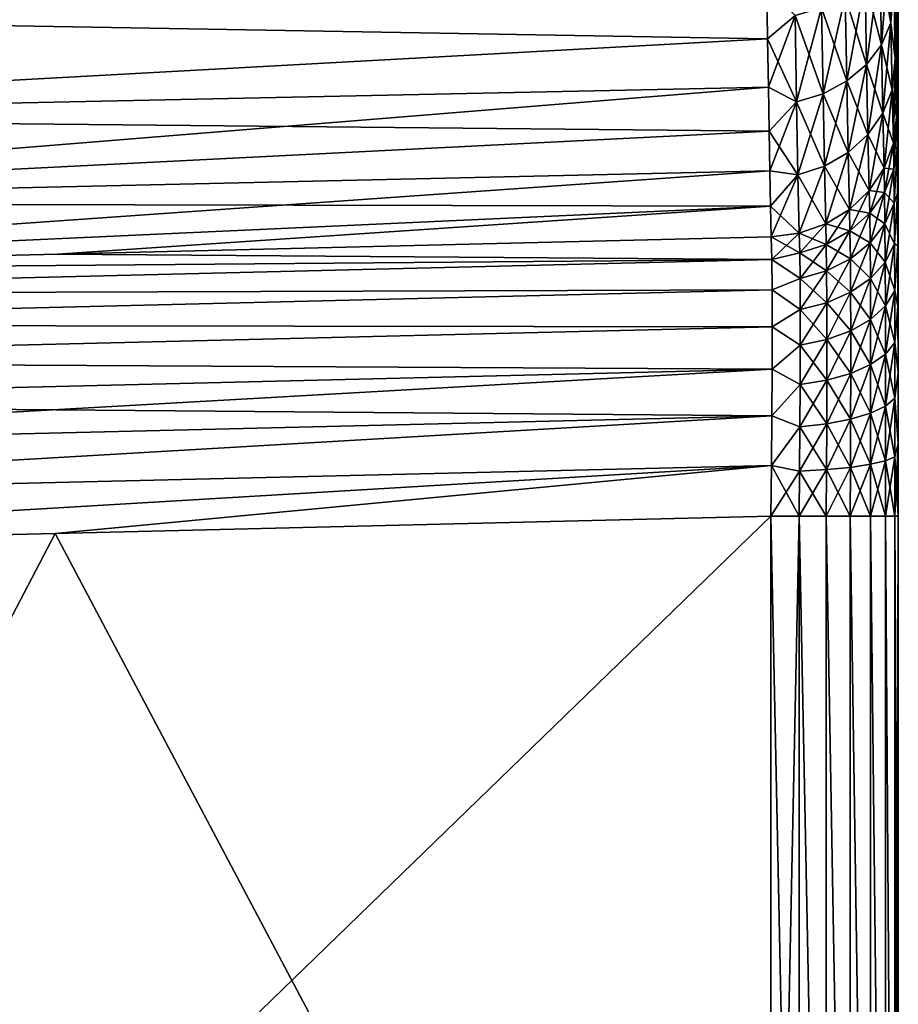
# Model space of a CAD drawing. Header units: metres. Extents: x 59 to 125, y -85 to 130.
# Tile 28 of 125: x 81 to 92, y -60 to -48. Entities that reach past the tile are written whole.
import ezdxf

# ---------------------------------------------------------------- set-up
doc = ezdxf.new("R2010")
doc.units = ezdxf.units.M
doc.layers.add('solid_20664500_510', color=7, linetype='CONTINUOUS')

msp = doc.modelspace()

# ---------------------------------------------------------------- linework, layer by layer
at = {"layer": 'solid_20664500_510'}
for points in [[(91.465263, -48.509689, 5.89354), (91.463509, -38, 6.040629), (91.447586, -47.638599, 7.239298)], [(91.447594, -47.638607, -7.239286), (91.463509, -38, -6.040629), (91.465263, -48.509689, -5.893536)], [(91.497536, -52.170765, 1.569515), (91.5, -38), (91.463509, -38, 6.040629)], [(91.465263, -48.509689, -5.893536), (91.463509, -38, -6.040629), (91.5, -38)], [(91.480209, -49.193913, 4.448503), (91.463509, -38, 6.040629), (91.465263, -48.509689, 5.89354)], [(91.48642, -49.573116, 3.685548), (91.463509, -38, 6.040629), (91.480209, -49.193913, 4.448503)], [(91.491028, -50.077805, 2.994986), (91.463509, -38, 6.040629), (91.48642, -49.573116, 3.685548)], [(91.494232, -50.690872, 2.402252), (91.463509, -38, 6.040629), (91.491028, -50.077805, 2.994986)], [(91.496307, -51.395798, 1.922218), (91.463509, -38, 6.040629), (91.494232, -50.690872, 2.402252)], [(91.497536, -52.170765, 1.569515), (91.463509, -38, 6.040629), (91.496307, -51.395798, 1.922218)], [(91.465263, -48.509689, -5.893536), (91.5, -38), (91.480209, -49.193913, -4.448503)], [(91.48642, -49.573082, -3.685603), (91.480209, -49.193913, -4.448503), (91.5, -38)], [(91.48642, -49.573082, -3.685603), (91.5, -38), (91.491028, -50.077778, -2.995018)], [(91.491028, -50.077778, -2.995018), (91.5, -38), (91.494232, -50.690845, -2.402275)], [(91.494232, -50.690845, -2.402275), (91.5, -38), (91.496307, -51.395771, -1.922232)], [(91.496307, -51.395771, -1.922232), (91.5, -38), (91.497536, -52.170757, -1.569517)], [(91.497536, -52.170757, -1.569517), (91.5, -38), (91.498169, -52.994907, -1.353893)], [(91.498169, -52.994915, 1.353891), (91.5, -38), (91.497536, -52.170765, 1.569515)], [(91.498169, -52.994907, -1.353893), (91.5, -38), (91.49836, -53.841866, -1.281194)], [(91.49836, -53.841866, 1.281194), (91.5, -38), (91.498169, -52.994915, 1.353891)], [(91.499176, -69.770836, -0.640597), (91.498352, -69.770851, -1.281194), (91.5, -38)], [(91.49836, -61.806351, -1.281194), (91.5, -38), (91.498352, -69.770851, -1.281194)], [(91.49836, -61.806351, -1.281194), (91.49836, -53.841866, -1.281194), (91.5, -38)], [(91.49836, -53.841866, 1.281194), (91.499992, -69.770828, 0), (91.5, -38)], [(91.499176, -69.770836, -0.640597), (91.5, -38), (91.499992, -69.770828, 0)], [(91.395355, -47.172729, -8.317007), (91.412727, -48.095146, -7.161756), (91.286369, -47.403713, -8.523952)], [(91.304253, -48.349731, 7.34024), (91.395355, -47.172729, 8.317007), (91.286369, -47.403713, 8.523952)], [(91.304253, -48.349731, 7.34024), (91.412727, -48.095146, 7.161756), (91.395355, -47.172729, 8.317007)], [(91.447594, -47.638607, -7.239286), (91.412727, -48.095146, -7.161756), (91.395355, -47.172729, -8.317007)], [(91.395355, -47.172729, 8.317007), (91.412727, -48.095146, 7.161756), (91.447586, -47.638599, 7.239298)], [(91.286369, -47.403713, -8.523952), (91.304253, -48.349731, -7.34024), (91.112579, -47.611668, -8.709038)], [(91.286369, -47.403713, 8.523952), (91.112579, -47.611668, 8.709038), (91.130676, -48.578838, 7.499817)], [(91.304253, -48.349731, 7.34024), (91.286369, -47.403713, 8.523952), (91.130676, -48.578838, 7.499817)], [(91.412727, -48.095146, -7.161756), (91.304253, -48.349731, -7.34024), (91.286369, -47.403713, -8.523952)], [(73.349998, -47.995373, 9.787682), (89.979034, -48.280804, 8.812866), (89.969559, -47.674324, 9.475019)], [(89.969559, -47.674324, -9.475019), (89.979034, -48.280807, -8.812866), (73.349998, -47.995304, -9.787641)], [(90.298935, -48.008713, 9.05461), (89.969559, -47.674324, 9.475019), (89.979034, -48.280804, 8.812866)], [(90.298935, -48.008713, -9.05461), (89.979034, -48.280807, -8.812866), (89.969559, -47.674324, -9.475019)], [(91.112579, -47.611668, -8.709038), (91.130676, -48.578838, -7.499817), (90.882629, -47.786995, -8.863734)], [(91.112579, -47.611668, 8.709038), (90.882629, -47.786995, 8.863734), (90.900665, -48.771866, 7.633109)], [(91.130676, -48.578838, 7.499817), (91.112579, -47.611668, 8.709038), (90.900665, -48.771866, 7.633109)], [(91.304253, -48.349731, -7.34024), (91.130676, -48.578838, -7.499817), (91.112579, -47.611668, -8.709038)], [(91.412727, -48.095146, 7.161756), (91.465263, -48.509689, 5.89354), (91.447586, -47.638599, 7.239298)], [(91.447594, -47.638607, -7.239286), (91.465263, -48.509689, -5.893536), (91.412727, -48.095146, -7.161756)], [(90.882629, -47.786995, -8.863734), (90.900665, -48.771866, -7.633109), (90.607185, -47.921566, -8.980865)], [(90.882629, -47.786995, 8.863734), (90.607185, -47.921566, 8.980865), (90.624916, -48.919823, 7.733911)], [(90.900665, -48.771866, 7.633109), (90.882629, -47.786995, 8.863734), (90.624916, -48.919823, 7.733911)], [(91.130676, -48.578838, -7.499817), (90.900665, -48.771866, -7.633109), (90.882629, -47.786995, -8.863734)], [(90.607185, -47.921566, -8.980865), (90.624916, -48.919823, -7.733911), (90.298935, -48.008713, -9.05461)], [(90.607185, -47.921566, 8.980865), (90.298935, -48.008713, 9.05461), (90.3162, -49.015347, 7.797195)], [(90.624916, -48.919823, 7.733911), (90.607185, -47.921566, 8.980865), (90.3162, -49.015347, 7.797195)], [(90.900665, -48.771866, -7.633109), (90.624916, -48.919823, -7.733911), (90.607185, -47.921566, -8.980865)], [(89.979034, -48.280807, -8.812866), (73.349998, -49.192238, -8.392735), (73.349998, -47.995304, -9.787641)], [(73.349998, -47.995373, 9.787682), (73.349998, -49.192303, 8.392759), (89.979034, -48.280804, 8.812866)], [(90.298935, -48.008713, 9.05461), (89.979034, -48.280804, 8.812866), (89.988174, -48.842121, 8.111923)], [(90.298935, -48.008713, -9.05461), (90.3162, -49.015347, -7.797195), (89.979034, -48.280807, -8.812866)], [(90.3162, -49.015347, 7.797195), (90.298935, -48.008713, 9.05461), (89.988174, -48.842121, 8.111923)], [(90.624916, -48.919823, -7.733911), (90.3162, -49.015347, -7.797195), (90.298935, -48.008713, -9.05461)], [(91.412727, -48.095146, -7.161756), (91.428673, -48.873718, -5.904846), (91.304253, -48.349731, -7.34024)], [(91.320679, -49.148323, 6.052212), (91.412727, -48.095146, 7.161756), (91.304253, -48.349731, 7.34024)], [(91.320679, -49.148323, 6.052212), (91.428673, -48.873718, 5.904846), (91.412727, -48.095146, 7.161756)], [(91.465263, -48.509689, -5.893536), (91.428673, -48.873718, -5.904846), (91.412727, -48.095146, -7.161756)], [(91.412727, -48.095146, 7.161756), (91.428673, -48.873718, 5.904846), (91.465263, -48.509689, 5.89354)], [(73.349998, -49.192303, 8.392759), (89.988174, -48.842121, 8.111923), (89.979034, -48.280804, 8.812866)], [(89.979034, -48.280807, -8.812866), (89.988174, -48.842121, -8.111923), (73.349998, -49.192238, -8.392735)], [(90.3162, -49.015347, -7.797195), (89.988174, -48.842121, -8.111923), (89.979034, -48.280807, -8.812866)], [(91.304253, -48.349731, -7.34024), (91.320679, -49.148323, -6.052212), (91.130676, -48.578838, -7.499817)], [(91.304253, -48.349731, 7.34024), (91.130676, -48.578838, 7.499817), (91.147308, -49.395359, 6.183929)], [(91.320679, -49.148323, 6.052212), (91.304253, -48.349731, 7.34024), (91.147308, -49.395359, 6.183929)], [(91.428673, -48.873718, -5.904846), (91.320679, -49.148323, -6.052212), (91.304253, -48.349731, -7.34024)], [(91.130676, -48.578838, -7.499817), (91.147308, -49.395359, -6.183929), (90.900665, -48.771866, -7.633109)], [(91.130676, -48.578838, 7.499817), (90.900665, -48.771866, 7.633109), (90.917244, -49.603352, 6.293889)], [(91.147308, -49.395359, 6.183929), (91.130676, -48.578838, 7.499817), (90.917244, -49.603352, 6.293889)], [(91.320679, -49.148323, -6.052212), (91.147308, -49.395359, -6.183929), (91.130676, -48.578838, -7.499817)], [(91.465263, -48.509689, -5.893536), (91.480209, -49.193913, -4.448503), (91.428673, -48.873718, -5.904846)], [(91.428673, -48.873718, 5.904846), (91.44326, -49.496346, 4.567924), (91.465263, -48.509689, 5.89354)], [(91.44326, -49.496346, 4.567924), (91.480209, -49.193913, 4.448503), (91.465263, -48.509689, 5.89354)], [(73.349899, -50.196014, 6.85296), (89.996902, -49.355865, 7.375146), (89.988174, -48.842121, 8.111923)], [(73.349998, -49.192303, 8.392759), (73.349899, -50.196014, 6.85296), (89.988174, -48.842121, 8.111923)], [(89.988174, -48.842121, -8.111923), (89.996902, -49.355869, -7.375146), (73.349998, -49.192238, -8.392735)], [(90.3162, -49.015347, 7.797195), (89.988174, -48.842121, 8.111923), (89.996902, -49.355865, 7.375146)], [(90.3162, -49.015347, -7.797195), (89.996902, -49.355869, -7.375146), (89.988174, -48.842121, -8.111923)], [(90.900665, -48.771866, -7.633109), (90.917244, -49.603352, -6.293889), (90.624916, -48.919823, -7.733911)], [(90.900665, -48.771866, 7.633109), (90.624916, -48.919823, 7.733911), (90.641228, -49.762585, 6.376958)], [(90.917244, -49.603352, 6.293889), (90.900665, -48.771866, 7.633109), (90.641228, -49.762585, 6.376958)], [(91.147308, -49.395359, -6.183929), (90.917244, -49.603352, -6.293889), (90.900665, -48.771866, -7.633109)], [(90.624916, -48.919823, -7.733911), (90.641228, -49.762585, -6.376958), (90.3162, -49.015347, -7.797195)], [(90.624916, -48.919823, 7.733911), (90.3162, -49.015347, 7.797195), (90.332069, -49.865112, 6.428981)], [(90.641228, -49.762585, 6.376958), (90.624916, -48.919823, 7.733911), (90.332069, -49.865112, 6.428981)], [(90.917244, -49.603352, -6.293889), (90.641228, -49.762585, -6.376958), (90.624916, -48.919823, -7.733911)], [(91.428673, -48.873718, -5.904846), (91.44326, -49.496357, -4.567928), (91.320679, -49.148323, -6.052212)], [(91.320679, -49.148323, 6.052212), (91.335709, -49.787086, 4.682087), (91.428673, -48.873718, 5.904846)], [(91.335709, -49.787086, 4.682087), (91.44326, -49.496346, 4.567924), (91.428673, -48.873718, 5.904846)], [(91.480209, -49.193913, -4.448503), (91.44326, -49.496357, -4.567928), (91.428673, -48.873718, -5.904846)], [(90.3162, -49.015347, 7.797195), (89.996902, -49.355865, 7.375146), (90.005249, -49.819496, 6.606202)], [(90.3162, -49.015347, -7.797195), (90.332069, -49.865112, -6.428981), (89.996902, -49.355869, -7.375146)], [(90.332069, -49.865112, 6.428981), (90.3162, -49.015347, 7.797195), (90.005249, -49.819496, 6.606202)], [(90.641228, -49.762585, -6.376958), (90.332069, -49.865112, -6.428981), (90.3162, -49.015347, -7.797195)], [(91.320679, -49.148323, -6.052212), (91.335709, -49.787086, -4.682087), (91.147308, -49.395359, -6.183929)], [(91.320679, -49.148323, 6.052212), (91.147308, -49.395359, 6.183929), (91.162521, -50.048565, 4.784079)], [(91.320679, -49.148323, 6.052212), (91.162521, -50.048565, 4.784079), (91.335709, -49.787086, 4.682087)], [(91.44326, -49.496357, -4.567928), (91.335709, -49.787086, -4.682087), (91.320679, -49.148323, -6.052212)], [(89.996902, -49.355869, -7.375146), (73.349998, -50.195961, -6.852946), (73.349998, -49.192238, -8.392735)], [(91.48642, -49.573082, -3.685603), (91.44326, -49.496357, -4.567928), (91.480209, -49.193913, -4.448503)], [(91.448547, -49.79961, 3.940623), (91.480209, -49.193913, 4.448503), (91.44326, -49.496346, 4.567924)], [(91.48642, -49.573116, 3.685548), (91.480209, -49.193913, 4.448503), (91.448547, -49.79961, 3.940623)], [(73.349899, -50.196014, 6.85296), (90.005249, -49.819496, 6.606202), (89.996902, -49.355865, 7.375146)], [(89.996902, -49.355869, -7.375146), (90.005249, -49.819496, -6.606201), (73.349998, -50.195961, -6.852946)], [(90.332069, -49.865112, -6.428981), (90.005249, -49.819496, -6.606201), (89.996902, -49.355869, -7.375146)], [(91.147308, -49.395359, -6.183929), (91.162521, -50.048565, -4.784079), (90.917244, -49.603352, -6.293889)], [(91.147308, -49.395359, 6.183929), (90.917244, -49.603352, 6.293889), (90.932419, -50.2686, 4.869155)], [(91.147308, -49.395359, 6.183929), (90.932419, -50.2686, 4.869155), (91.162521, -50.048565, 4.784079)], [(91.335709, -49.787086, -4.682087), (91.162521, -50.048565, -4.784079), (91.147308, -49.395359, -6.183929)], [(91.340935, -50.069923, 4.096731), (91.44326, -49.496346, 4.567924), (91.335709, -49.787086, 4.682087)], [(91.448547, -49.79961, -3.940623), (91.335709, -49.787086, -4.682087), (91.44326, -49.496357, -4.567928)], [(91.448547, -49.79961, 3.940623), (91.44326, -49.496346, 4.567924), (91.340935, -50.069923, 4.096731)], [(91.48642, -49.573082, -3.685603), (91.448547, -49.79961, -3.940623), (91.44326, -49.496357, -4.567928)], [(90.917244, -49.603352, -6.293889), (90.932419, -50.2686, -4.869155), (90.641228, -49.762585, -6.376958)], [(90.917244, -49.603352, 6.293889), (90.641228, -49.762585, 6.376958), (90.656158, -50.436901, 4.933337)], [(90.917244, -49.603352, 6.293889), (90.656158, -50.436901, 4.933337), (90.932419, -50.2686, 4.869155)], [(91.162521, -50.048565, -4.784079), (90.932419, -50.2686, -4.869155), (90.917244, -49.603352, -6.293889)], [(91.48642, -49.573082, -3.685603), (91.452858, -50.19334, -3.363839), (91.448547, -49.79961, -3.940623)], [(91.48642, -49.573116, 3.685548), (91.448547, -49.79961, 3.940623), (91.452858, -50.19334, 3.363839)], [(91.48642, -49.573082, -3.685603), (91.491028, -50.077778, -2.995018), (91.452858, -50.19334, -3.363839)], [(91.491028, -50.077805, 2.994986), (91.48642, -49.573116, 3.685548), (91.452858, -50.19334, 3.363839)], [(90.641228, -49.762585, -6.376958), (90.656158, -50.436901, -4.933337), (90.332069, -49.865112, -6.428981)], [(90.641228, -49.762585, 6.376958), (90.332069, -49.865112, 6.428981), (90.346596, -50.545036, 4.973399)], [(90.641228, -49.762585, 6.376958), (90.346596, -50.545036, 4.973399), (90.656158, -50.436901, 4.933337)], [(90.932419, -50.2686, -4.869155), (90.656158, -50.436901, -4.933337), (90.641228, -49.762585, -6.376958)], [(73.349899, -50.196014, 6.85296), (73.351601, -50.989151, 5.19496), (90.005249, -49.819496, 6.606202)], [(90.005249, -49.819496, -6.606201), (90.013214, -50.230793, -5.80898), (73.349998, -50.195961, -6.852946)], [(73.351601, -50.989151, 5.19496), (90.013214, -50.230793, 5.80898), (90.005249, -49.819496, 6.606202)], [(90.332069, -49.865112, 6.428981), (90.005249, -49.819496, 6.606202), (90.013214, -50.230793, 5.80898)], [(90.332069, -49.865112, -6.428981), (90.013214, -50.230793, -5.80898), (90.005249, -49.819496, -6.606201)], [(90.332069, -49.865112, 6.428981), (90.013214, -50.230793, 5.80898), (90.020775, -50.5872, 4.987195)], [(90.332069, -49.865112, -6.428981), (90.346603, -50.545036, -4.973399), (90.013214, -50.230793, -5.80898)], [(90.346596, -50.545036, 4.973399), (90.332069, -49.865112, 6.428981), (90.020775, -50.5872, 4.987195)], [(90.656158, -50.436901, -4.933337), (90.346603, -50.545036, -4.973399), (90.332069, -49.865112, -6.428981)], [(91.340935, -50.069923, -4.096731), (91.162521, -50.048565, -4.784079), (91.335709, -49.787086, -4.682087)], [(91.167747, -50.313072, 4.236564), (91.335709, -49.787086, 4.682087), (91.162521, -50.048565, 4.784079)], [(91.340935, -50.069923, 4.096731), (91.335709, -49.787086, 4.682087), (91.167747, -50.313072, 4.236564)], [(91.448547, -49.79961, -3.940623), (91.340935, -50.069923, -4.096731), (91.335709, -49.787086, -4.682087)], [(91.448547, -49.79961, -3.940623), (91.452858, -50.19334, -3.363839), (91.340935, -50.069923, -4.096731)], [(91.448547, -49.79961, 3.940623), (91.340935, -50.069923, 4.096731), (91.345146, -50.437332, 3.558586)], [(91.452858, -50.19334, 3.363839), (91.448547, -49.79961, 3.940623), (91.345146, -50.437332, 3.558586)], [(91.167747, -50.313072, -4.236564), (90.932419, -50.2686, -4.869155), (91.162521, -50.048565, -4.784079)], [(90.937691, -50.517731, 4.353614), (91.162521, -50.048565, 4.784079), (90.932419, -50.2686, 4.869155)], [(91.167747, -50.313072, 4.236564), (91.162521, -50.048565, 4.784079), (90.937691, -50.517731, 4.353614)], [(91.340935, -50.069923, -4.096731), (91.167747, -50.313072, -4.236564), (91.162521, -50.048565, -4.784079)], [(91.340935, -50.069923, -4.096731), (91.345146, -50.437332, -3.558586), (91.167747, -50.313072, -4.236564)], [(91.340935, -50.069923, 4.096731), (91.167747, -50.313072, 4.236564), (91.17186, -50.656799, 3.733263)], [(91.345146, -50.437332, 3.558586), (91.340935, -50.069923, 4.096731), (91.17186, -50.656799, 3.733263)], [(91.452858, -50.19334, -3.363839), (91.345146, -50.437332, -3.558586), (91.340935, -50.069923, -4.096731)], [(91.491028, -50.077778, -2.995018), (91.456024, -50.668259, -2.852728), (91.452858, -50.19334, -3.363839)], [(91.491028, -50.077805, 2.994986), (91.452858, -50.19334, 3.363839), (91.456024, -50.668259, 2.852728)], [(91.491028, -50.077778, -2.995018), (91.494232, -50.690845, -2.402275), (91.456024, -50.668259, -2.852728)], [(91.494232, -50.690872, 2.402252), (91.491028, -50.077805, 2.994986), (91.456024, -50.668259, 2.852728)], [(90.013214, -50.230793, -5.80898), (73.350021, -50.990894, -5.195552), (73.349998, -50.195961, -6.852946)], [(91.452858, -50.19334, -3.363839), (91.456024, -50.668259, -2.852728), (91.345146, -50.437332, -3.558586)], [(91.452858, -50.19334, 3.363839), (91.345146, -50.437332, 3.558586), (91.348206, -50.880623, 3.08183)], [(91.456024, -50.668259, 2.852728), (91.452858, -50.19334, 3.363839), (91.348206, -50.880623, 3.08183)], [(90.013214, -50.230793, -5.80898), (81.712173, -50.788425, -5.090972), (73.350021, -50.990894, -5.195552)], [(73.351601, -50.989151, 5.19496), (81.712029, -50.788429, 5.090974), (90.013214, -50.230793, 5.80898)], [(81.712029, -50.788429, 5.090974), (90.020775, -50.5872, 4.987195), (90.013214, -50.230793, 5.80898)], [(90.013214, -50.230793, -5.80898), (90.020775, -50.5872, -4.987195), (81.712173, -50.788425, -5.090972)], [(90.346603, -50.545036, -4.973399), (90.020775, -50.5872, -4.987195), (90.013214, -50.230793, -5.80898)], [(90.937691, -50.517731, -4.353614), (90.656158, -50.436901, -4.933337), (90.932419, -50.2686, -4.869155)], [(90.66153, -50.674324, 4.442403), (90.932419, -50.2686, 4.869155), (90.656158, -50.436901, 4.933337)], [(90.937691, -50.517731, 4.353614), (90.932419, -50.2686, 4.869155), (90.66153, -50.674324, 4.442403)], [(91.167747, -50.313072, -4.236564), (90.937691, -50.517731, -4.353614), (90.932419, -50.2686, -4.869155)], [(91.167747, -50.313072, -4.236564), (91.17186, -50.656799, -3.733263), (90.937691, -50.517731, -4.353614)], [(91.167747, -50.313072, 4.236564), (90.937691, -50.517731, 4.353614), (90.941696, -50.841515, 3.879736)], [(91.17186, -50.656799, 3.733263), (91.167747, -50.313072, 4.236564), (90.941696, -50.841515, 3.879736)], [(91.345146, -50.437332, -3.558586), (91.17186, -50.656799, -3.733263), (91.167747, -50.313072, -4.236564)], [(90.352104, -50.775013, 4.49848), (90.656158, -50.436901, 4.933337), (90.346596, -50.545036, 4.973399)], [(90.66153, -50.674324, -4.442403), (90.346603, -50.545036, -4.973399), (90.656158, -50.436901, -4.933337)], [(90.66153, -50.674324, 4.442403), (90.656158, -50.436901, 4.933337), (90.352104, -50.775013, 4.49848)], [(90.937691, -50.517731, -4.353614), (90.66153, -50.674324, -4.442403), (90.656158, -50.436901, -4.933337)], [(91.345146, -50.437332, -3.558586), (91.348206, -50.880623, -3.08183), (91.17186, -50.656799, -3.733263)], [(91.345146, -50.437332, 3.558586), (91.17186, -50.656799, 3.733263), (91.174713, -51.071602, 3.287462)], [(91.348206, -50.880623, 3.08183), (91.345146, -50.437332, 3.558586), (91.174713, -51.071602, 3.287462)], [(91.456024, -50.668259, -2.852728), (91.348206, -50.880623, -3.08183), (91.345146, -50.437332, -3.558586)], [(90.346596, -50.545036, 4.973399), (90.020775, -50.5872, 4.987195), (90.027122, -50.852268, 4.45574)], [(90.352104, -50.775013, -4.49848), (90.020775, -50.5872, -4.987195), (90.346603, -50.545036, -4.973399)], [(90.352104, -50.775013, 4.49848), (90.346596, -50.545036, 4.973399), (90.027122, -50.852268, 4.45574)], [(90.66153, -50.674324, -4.442403), (90.352104, -50.775013, -4.49848), (90.346603, -50.545036, -4.973399)], [(90.937691, -50.517731, -4.353614), (90.941696, -50.841515, -3.879736), (90.66153, -50.674324, -4.442403)], [(90.937691, -50.517731, 4.353614), (90.66153, -50.674324, 4.442403), (90.665428, -50.98283, 3.991148)], [(90.941696, -50.841515, 3.879736), (90.937691, -50.517731, 4.353614), (90.665428, -50.98283, 3.991148)], [(91.17186, -50.656799, -3.733263), (90.941696, -50.841515, -3.879736), (90.937691, -50.517731, -4.353614)], [(90.027122, -50.852268, 4.45574), (90.020775, -50.5872, 4.987195), (81.712029, -50.788429, 5.090974)], [(90.027122, -50.852268, -4.45574), (81.712173, -50.788425, -5.090972), (90.020775, -50.5872, -4.987195)], [(90.352104, -50.775013, -4.49848), (90.027122, -50.852268, -4.45574), (90.020775, -50.5872, -4.987195)], [(90.66153, -50.674324, -4.442403), (90.665428, -50.98283, -3.991148), (90.352104, -50.775013, -4.49848)], [(90.66153, -50.674324, 4.442403), (90.352104, -50.775013, 4.49848), (90.355919, -51.073669, 4.061913)], [(90.665428, -50.98283, 3.991148), (90.66153, -50.674324, 4.442403), (90.355919, -51.073669, 4.061913)], [(90.941696, -50.841515, -3.879736), (90.665428, -50.98283, -3.991148), (90.66153, -50.674324, -4.442403)], [(91.17186, -50.656799, -3.733263), (91.174713, -51.071602, -3.287462), (90.941696, -50.841515, -3.879736)], [(91.17186, -50.656799, 3.733263), (90.941696, -50.841515, 3.879736), (90.94429, -51.232292, 3.460035)], [(91.174713, -51.071602, 3.287462), (91.17186, -50.656799, 3.733263), (90.94429, -51.232292, 3.460035)], [(91.348206, -50.880623, -3.08183), (91.174713, -51.071602, -3.287462), (91.17186, -50.656799, -3.733263)], [(91.456024, -50.668259, -2.852728), (91.458221, -51.213467, -2.418309), (91.348206, -50.880623, -3.08183)], [(91.456024, -50.668259, 2.852728), (91.348206, -50.880623, 3.08183), (91.350243, -51.389542, 2.676782)], [(91.458221, -51.213467, 2.418309), (91.456024, -50.668259, 2.852728), (91.350243, -51.389542, 2.676782)], [(91.494232, -50.690845, -2.402275), (91.458221, -51.213467, -2.418309), (91.456024, -50.668259, -2.852728)], [(91.494232, -50.690872, 2.402252), (91.456024, -50.668259, 2.852728), (91.458221, -51.213467, 2.418309)], [(90.027122, -50.852268, -4.45574), (73.350021, -50.990894, -5.195552), (81.712173, -50.788425, -5.090972)], [(90.027122, -50.852268, 4.45574), (81.712029, -50.788429, 5.090974), (73.351601, -50.989151, 5.19496)], [(90.352104, -50.775013, -4.49848), (90.355919, -51.073669, -4.061913), (90.027122, -50.852268, -4.45574)], [(90.355919, -51.073669, 4.061913), (90.352104, -50.775013, 4.49848), (90.027122, -50.852268, 4.45574)], [(90.665428, -50.98283, -3.991148), (90.355919, -51.073669, -4.061913), (90.352104, -50.775013, -4.49848)], [(91.494232, -50.690845, -2.402275), (91.496307, -51.395771, -1.922232), (91.458221, -51.213467, -2.418309)], [(91.496307, -51.395798, 1.922218), (91.494232, -50.690872, 2.402252), (91.458221, -51.213467, 2.418309)], [(73.350006, -51.257313, 4.6642), (90.027122, -50.852268, 4.45574), (73.351601, -50.989151, 5.19496)], [(90.027122, -50.852268, -4.45574), (73.350006, -51.257313, -4.6642), (73.350021, -50.990894, -5.195552)], [(90.027122, -50.852268, -4.45574), (90.030869, -51.20549, -3.974496), (73.350006, -51.257313, -4.6642)], [(73.350006, -51.257313, 4.6642), (90.030869, -51.20549, 3.974496), (90.027122, -50.852268, 4.45574)], [(90.355919, -51.073669, -4.061913), (90.030869, -51.20549, -3.974496), (90.027122, -50.852268, -4.45574)], [(90.355919, -51.073669, 4.061913), (90.027122, -50.852268, 4.45574), (90.030869, -51.20549, 3.974496)], [(90.941696, -50.841515, -3.879736), (90.94429, -51.232292, -3.460035), (90.665428, -50.98283, -3.991148)], [(90.941696, -50.841515, 3.879736), (90.665428, -50.98283, 3.991148), (90.667725, -51.35516, 3.591456)], [(90.94429, -51.232292, 3.460035), (90.941696, -50.841515, 3.879736), (90.667725, -51.35516, 3.591456)], [(91.174713, -51.071602, -3.287462), (90.94429, -51.232292, -3.460035), (90.941696, -50.841515, -3.879736)], [(91.348206, -50.880623, -3.08183), (91.350243, -51.389542, -2.676782), (91.174713, -51.071602, -3.287462)], [(91.348206, -50.880623, 3.08183), (91.174713, -51.071602, 3.287462), (91.176445, -51.54784, 2.90884)], [(91.350243, -51.389542, 2.676782), (91.348206, -50.880623, 3.08183), (91.176445, -51.54784, 2.90884)], [(91.458221, -51.213467, -2.418309), (91.350243, -51.389542, -2.676782), (91.348206, -50.880623, -3.08183)], [(90.665428, -50.98283, -3.991148), (90.667725, -51.35516, -3.591456), (90.355919, -51.073669, -4.061913)], [(90.665428, -50.98283, 3.991148), (90.355919, -51.073669, 4.061913), (90.35791, -51.434044, 3.675131)], [(90.667725, -51.35516, 3.591456), (90.665428, -50.98283, 3.991148), (90.35791, -51.434044, 3.675131)], [(90.94429, -51.232292, -3.460035), (90.667725, -51.35516, -3.591456), (90.665428, -50.98283, -3.991148)], [(90.355919, -51.073669, -4.061913), (90.35791, -51.434044, -3.675131), (90.030869, -51.20549, -3.974496)], [(90.35791, -51.434044, 3.675131), (90.355919, -51.073669, 4.061913), (90.030869, -51.20549, 3.974496)], [(90.667725, -51.35516, -3.591456), (90.35791, -51.434044, -3.675131), (90.355919, -51.073669, -4.061913)], [(91.174713, -51.071602, -3.287462), (91.176445, -51.54784, -2.90884), (90.94429, -51.232292, -3.460035)], [(91.174713, -51.071602, 3.287462), (90.94429, -51.232292, 3.460035), (90.945602, -51.680965, 3.103633)], [(91.176445, -51.54784, 2.90884), (91.174713, -51.071602, 3.287462), (90.945602, -51.680965, 3.103633)], [(91.350243, -51.389542, -2.676782), (91.176445, -51.54784, -2.90884), (91.174713, -51.071602, -3.287462)], [(90.030869, -51.20549, -3.974496), (73.349991, -51.609844, -4.185604), (73.350006, -51.257313, -4.6642)], [(90.030869, -51.20549, -3.974496), (90.032066, -51.634991, -3.560709), (73.349991, -51.609844, -4.185604)], [(73.349991, -51.609844, 4.185604), (90.032066, -51.634991, 3.560709), (90.030869, -51.20549, 3.974496)], [(73.350006, -51.257313, 4.6642), (73.349991, -51.609844, 4.185604), (90.030869, -51.20549, 3.974496)], [(90.35791, -51.434044, -3.675131), (90.032066, -51.634991, -3.560709), (90.030869, -51.20549, -3.974496)], [(90.35791, -51.434044, 3.675131), (90.030869, -51.20549, 3.974496), (90.032066, -51.634991, 3.560709)], [(90.94429, -51.232292, -3.460035), (90.945602, -51.680965, -3.103633), (90.667725, -51.35516, -3.591456)], [(90.94429, -51.232292, 3.460035), (90.667725, -51.35516, 3.591456), (90.668549, -51.782661, 3.252007)], [(90.945602, -51.680965, 3.103633), (90.94429, -51.232292, 3.460035), (90.668549, -51.782661, 3.252007)], [(91.176445, -51.54784, -2.90884), (90.945602, -51.680965, -3.103633), (90.94429, -51.232292, -3.460035)], [(91.458221, -51.213467, -2.418309), (91.459671, -51.817307, -2.070078), (91.350243, -51.389542, -2.676782)], [(91.458221, -51.213467, 2.418309), (91.350243, -51.389542, 2.676782), (91.351463, -51.953129, 2.352324)], [(91.459671, -51.817307, 2.070078), (91.458221, -51.213467, 2.418309), (91.351463, -51.953129, 2.352324)], [(91.496307, -51.395771, -1.922232), (91.459671, -51.817307, -2.070078), (91.458221, -51.213467, -2.418309)], [(91.496307, -51.395798, 1.922218), (91.458221, -51.213467, 2.418309), (91.459671, -51.817307, 2.070078)], [(90.667725, -51.35516, -3.591456), (90.668549, -51.782661, -3.252007), (90.35791, -51.434044, -3.675131)], [(90.667725, -51.35516, 3.591456), (90.35791, -51.434044, 3.675131), (90.358238, -51.847813, 3.346499)], [(90.668549, -51.782661, 3.252007), (90.667725, -51.35516, 3.591456), (90.358238, -51.847813, 3.346499)], [(90.945602, -51.680965, -3.103633), (90.668549, -51.782661, -3.252007), (90.667725, -51.35516, -3.591456)], [(90.35791, -51.434044, -3.675131), (90.358238, -51.847813, -3.346499), (90.032066, -51.634991, -3.560709)], [(90.358238, -51.847813, 3.346499), (90.35791, -51.434044, 3.675131), (90.032066, -51.634991, 3.560709)], [(90.668549, -51.782661, -3.252007), (90.358238, -51.847813, -3.346499), (90.35791, -51.434044, -3.675131)], [(91.350243, -51.389542, -2.676782), (91.351463, -51.953129, -2.352324), (91.176445, -51.54784, -2.90884)], [(91.350243, -51.389542, 2.676782), (91.176445, -51.54784, 2.90884), (91.177246, -52.075195, 2.605718)], [(91.351463, -51.953129, 2.352324), (91.350243, -51.389542, 2.676782), (91.177246, -52.075195, 2.605718)], [(91.459671, -51.817307, -2.070078), (91.351463, -51.953129, -2.352324), (91.350243, -51.389542, -2.676782)], [(91.496307, -51.395771, -1.922232), (91.497536, -52.170757, -1.569517), (91.459671, -51.817307, -2.070078)], [(91.497536, -52.170765, 1.569515), (91.496307, -51.395798, 1.922218), (91.459671, -51.817307, 2.070078)], [(91.176445, -51.54784, -2.90884), (91.177246, -52.075195, -2.605718), (90.945602, -51.680965, -3.103633)], [(91.176445, -51.54784, 2.90884), (90.945602, -51.680965, 3.103633), (90.945831, -52.17778, 2.818374)], [(91.177246, -52.075195, 2.605718), (91.176445, -51.54784, 2.90884), (90.945831, -52.17778, 2.818374)], [(91.351463, -51.953129, -2.352324), (91.177246, -52.075195, -2.605718), (91.176445, -51.54784, -2.90884)], [(90.032066, -51.634991, -3.560709), (73.349983, -52.038326, -3.773564), (73.349991, -51.609844, -4.185604)], [(73.349991, -51.609844, 4.185604), (73.349983, -52.038326, 3.773564), (90.032066, -51.634991, 3.560709)], [(90.032066, -51.634991, -3.560709), (90.031006, -52.127995, -3.226225), (73.349983, -52.038326, -3.773564)], [(73.349983, -52.038326, 3.773564), (90.031006, -52.127995, 3.226225), (90.032066, -51.634991, 3.560709)], [(90.358238, -51.847813, -3.346499), (90.031006, -52.127995, -3.226225), (90.032066, -51.634991, -3.560709)], [(90.358238, -51.847813, 3.346499), (90.032066, -51.634991, 3.560709), (90.031006, -52.127995, 3.226225)], [(90.945602, -51.680965, 3.103633), (90.668549, -51.782661, 3.252007), (90.668121, -52.256046, 2.980267)], [(90.945831, -52.17778, 2.818374), (90.945602, -51.680965, 3.103633), (90.668121, -52.256046, 2.980267)], [(90.945602, -51.680965, -3.103633), (90.945831, -52.17778, -2.818374), (90.668549, -51.782661, -3.252007)], [(91.177246, -52.075195, -2.605718), (90.945831, -52.17778, -2.818374), (90.945602, -51.680965, -3.103633)], [(90.668549, -51.782661, 3.252007), (90.358238, -51.847813, 3.346499), (90.357132, -52.306042, 3.083229)], [(90.668121, -52.256046, 2.980267), (90.668549, -51.782661, 3.252007), (90.357132, -52.306042, 3.083229)], [(90.668549, -51.782661, -3.252007), (90.668121, -52.256046, -2.980267), (90.358238, -51.847813, -3.346499)], [(90.945831, -52.17778, -2.818374), (90.668121, -52.256046, -2.980267), (90.668549, -51.782661, -3.252007)], [(91.459671, -51.817307, -2.070078), (91.460548, -52.466698, -1.815564), (91.351463, -51.953129, -2.352324)], [(91.459671, -51.817307, 2.070078), (91.351463, -51.953129, 2.352324), (91.352043, -52.559101, 2.115438)], [(91.460548, -52.466698, 1.815564), (91.459671, -51.817307, 2.070078), (91.352043, -52.559101, 2.115438)], [(91.497536, -52.170757, -1.569517), (91.460548, -52.466698, -1.815564), (91.459671, -51.817307, -2.070078)], [(91.497536, -52.170765, 1.569515), (91.459671, -51.817307, 2.070078), (91.460548, -52.466698, 1.815564)], [(90.358238, -51.847813, -3.346499), (90.357132, -52.306042, -3.083229), (90.031006, -52.127995, -3.226225)], [(90.357132, -52.306042, 3.083229), (90.358238, -51.847813, 3.346499), (90.031006, -52.127995, 3.226225)], [(90.668121, -52.256046, -2.980267), (90.357132, -52.306042, -3.083229), (90.358238, -51.847813, -3.346499)], [(90.031006, -52.127995, -3.226225), (73.349976, -52.530422, -3.439968), (73.349983, -52.038326, -3.773564)], [(73.349983, -52.038326, 3.773564), (73.349976, -52.530422, 3.439968), (90.031006, -52.127995, 3.226225)], [(91.351463, -51.953129, -2.352324), (91.352043, -52.559101, -2.115438), (91.177246, -52.075195, -2.605718)], [(91.351463, -51.953129, 2.352324), (91.177246, -52.075195, 2.605718), (91.177292, -52.642117, 2.384595)], [(91.352043, -52.559101, 2.115438), (91.351463, -51.953129, 2.352324), (91.177292, -52.642117, 2.384595)], [(91.460548, -52.466698, -1.815564), (91.352043, -52.559101, -2.115438), (91.351463, -51.953129, -2.352324)], [(90.031006, -52.127995, -3.226225), (90.028076, -52.671581, -2.979886), (73.349976, -52.530422, -3.439968)], [(73.349976, -53.071953, 3.194449), (90.028076, -52.671581, 2.979886), (90.031006, -52.127995, 3.226225)], [(73.349976, -52.530422, 3.439968), (73.349976, -53.071953, 3.194449), (90.031006, -52.127995, 3.226225)], [(90.357132, -52.306042, -3.083229), (90.028076, -52.671581, -2.979886), (90.031006, -52.127995, -3.226225)], [(90.357132, -52.306042, 3.083229), (90.031006, -52.127995, 3.226225), (90.028076, -52.671581, 2.979886)], [(91.177246, -52.075195, 2.605718), (90.945831, -52.17778, 2.818374), (90.945168, -52.71183, 2.610364)], [(91.177292, -52.642117, 2.384595), (91.177246, -52.075195, 2.605718), (90.945168, -52.71183, 2.610364)], [(91.177246, -52.075195, -2.605718), (91.177292, -52.642117, -2.384595), (90.945831, -52.17778, -2.818374)], [(91.352043, -52.559101, -2.115438), (91.177292, -52.642117, -2.384595), (91.177246, -52.075195, -2.605718)], [(91.497536, -52.170757, -1.569517), (91.498169, -52.994907, -1.353893), (91.460548, -52.466698, -1.815564)], [(91.498169, -52.994915, 1.353891), (91.497536, -52.170765, 1.569515), (91.460548, -52.466698, 1.815564)], [(90.668121, -52.256046, 2.980267), (90.357132, -52.306042, 3.083229), (90.354851, -52.798763, 2.890987)], [(90.666649, -52.764942, 2.78206), (90.668121, -52.256046, 2.980267), (90.354851, -52.798763, 2.890987)], [(90.668121, -52.256046, -2.980267), (90.666649, -52.764942, -2.78206), (90.357132, -52.306042, -3.083229)], [(90.945831, -52.17778, 2.818374), (90.668121, -52.256046, 2.980267), (90.666649, -52.764942, 2.78206)], [(90.945168, -52.71183, 2.610364), (90.945831, -52.17778, 2.818374), (90.666649, -52.764942, 2.78206)], [(90.945168, -52.71183, -2.610364), (90.666649, -52.764942, -2.78206), (90.668121, -52.256046, -2.980267)], [(90.945831, -52.17778, -2.818374), (90.945168, -52.71183, -2.610364), (90.668121, -52.256046, -2.980267)], [(91.177292, -52.642117, -2.384595), (90.945168, -52.71183, -2.610364), (90.945831, -52.17778, -2.818374)], [(90.357132, -52.306042, -3.083229), (90.354851, -52.798763, -2.890987), (90.028076, -52.671581, -2.979886)], [(90.354851, -52.798763, 2.890987), (90.357132, -52.306042, 3.083229), (90.028076, -52.671581, 2.979886)], [(90.666649, -52.764942, -2.78206), (90.354851, -52.798763, -2.890987), (90.357132, -52.306042, -3.083229)], [(91.460548, -52.466698, -1.815564), (91.460983, -53.147385, -1.661004), (91.352043, -52.559101, -2.115438)], [(91.460548, -52.466698, 1.815564), (91.352043, -52.559101, 2.115438), (91.352097, -53.194111, 1.971888)], [(91.460983, -53.147385, 1.661004), (91.460548, -52.466698, 1.815564), (91.352097, -53.194111, 1.971888)], [(91.498169, -52.994907, -1.353893), (91.460983, -53.147385, -1.661004), (91.460548, -52.466698, -1.815564)], [(91.498169, -52.994915, 1.353891), (91.460548, -52.466698, 1.815564), (91.460983, -53.147385, 1.661004)], [(90.028076, -52.671581, -2.979886), (73.349976, -53.071953, -3.194449), (73.349976, -52.530422, -3.439968)], [(91.352043, -52.559101, 2.115438), (91.177292, -52.642117, 2.384595), (91.176712, -53.236076, 2.250824)], [(91.352097, -53.194111, 1.971888), (91.352043, -52.559101, 2.115438), (91.176712, -53.236076, 2.250824)], [(91.352043, -52.559101, -2.115438), (91.352097, -53.194111, -1.971888), (91.177292, -52.642117, -2.384595)], [(91.460983, -53.147385, -1.661004), (91.352097, -53.194111, -1.971888), (91.352043, -52.559101, -2.115438)], [(90.028076, -52.671581, -2.979886), (73.349968, -53.647305, -3.044109), (73.349976, -53.071953, -3.194449)], [(90.028076, -52.671581, -2.979886), (90.023651, -53.249931, -2.829335), (73.349968, -53.647305, -3.044109)], [(73.349968, -53.647305, 3.044109), (90.023651, -53.249931, 2.829335), (90.028076, -52.671581, 2.979886)], [(73.349976, -53.071953, 3.194449), (73.349968, -53.647305, 3.044109), (90.028076, -52.671581, 2.979886)], [(90.354851, -52.798763, -2.890987), (90.023651, -53.249931, -2.829335), (90.028076, -52.671581, -2.979886)], [(90.354851, -52.798763, 2.890987), (90.028076, -52.671581, 2.979886), (90.023651, -53.249931, 2.829335)], [(90.945168, -52.71183, 2.610364), (90.666649, -52.764942, 2.78206), (90.66433, -53.298103, 2.662184)], [(90.943764, -53.271297, 2.484627), (90.945168, -52.71183, 2.610364), (90.66433, -53.298103, 2.662184)], [(90.945168, -52.71183, -2.610364), (90.943764, -53.271297, -2.484627), (90.666649, -52.764942, -2.78206)], [(91.177292, -52.642117, 2.384595), (90.945168, -52.71183, 2.610364), (90.943764, -53.271297, 2.484627)], [(91.176712, -53.236076, 2.250824), (91.177292, -52.642117, 2.384595), (90.943764, -53.271297, 2.484627)], [(91.176712, -53.236076, -2.250824), (90.943764, -53.271297, -2.484627), (90.945168, -52.71183, -2.610364)], [(91.177292, -52.642117, -2.384595), (91.176712, -53.236076, -2.250824), (90.945168, -52.71183, -2.610364)], [(91.352097, -53.194111, -1.971888), (91.176712, -53.236076, -2.250824), (91.177292, -52.642117, -2.384595)], [(90.354851, -52.798763, -2.890987), (90.351601, -53.315136, -2.774462), (90.023651, -53.249931, -2.829335)], [(90.351601, -53.315136, 2.774462), (90.354851, -52.798763, 2.890987), (90.023651, -53.249931, 2.829335)], [(90.666649, -52.764942, 2.78206), (90.354851, -52.798763, 2.890987), (90.351601, -53.315136, 2.774462)], [(90.66433, -53.298103, 2.662184), (90.666649, -52.764942, 2.78206), (90.351601, -53.315136, 2.774462)], [(90.66433, -53.298103, -2.662184), (90.351601, -53.315136, -2.774462), (90.354851, -52.798763, -2.890987)], [(90.666649, -52.764942, -2.78206), (90.66433, -53.298103, -2.662184), (90.354851, -52.798763, -2.890987)], [(90.943764, -53.271297, -2.484627), (90.66433, -53.298103, -2.662184), (90.666649, -52.764942, -2.78206)], [(91.498169, -52.994907, -1.353893), (91.49836, -53.841866, -1.281194), (91.460983, -53.147385, -1.661004)], [(91.498169, -52.994915, 1.353891), (91.460983, -53.147385, 1.661004), (91.461136, -53.841866, 1.609477)], [(91.49836, -53.841866, 1.281194), (91.498169, -52.994915, 1.353891), (91.461136, -53.841866, 1.609477)], [(91.352097, -53.194111, 1.971888), (91.176712, -53.236076, 2.250824), (91.175537, -53.841866, 2.207008)], [(91.351601, -53.841866, 1.924459), (91.352097, -53.194111, 1.971888), (91.175537, -53.841866, 2.207008)], [(91.352097, -53.194111, -1.971888), (91.351601, -53.841866, -1.924459), (91.176712, -53.236076, -2.250824)], [(91.460983, -53.147385, 1.661004), (91.352097, -53.194111, 1.971888), (91.351601, -53.841866, 1.924459)], [(91.461136, -53.841866, 1.609477), (91.460983, -53.147385, 1.661004), (91.351601, -53.841866, 1.924459)], [(91.461136, -53.841866, -1.609477), (91.351601, -53.841866, -1.924459), (91.352097, -53.194111, -1.971888)], [(91.460983, -53.147385, -1.661004), (91.461136, -53.841866, -1.609477), (91.352097, -53.194111, -1.971888)], [(91.49836, -53.841866, -1.281194), (91.461136, -53.841866, -1.609477), (91.460983, -53.147385, -1.661004)], [(90.023651, -53.249931, -2.829335), (73.349998, -54.239883, -2.995418), (73.349968, -53.647305, -3.044109)], [(73.349968, -53.647305, 3.044109), (73.349998, -54.239883, 2.995418), (90.023651, -53.249931, 2.829335)], [(81.683922, -54.040886, -2.886321), (73.349998, -54.239883, -2.995418), (90.023651, -53.249931, -2.829335)], [(73.349998, -54.239883, 2.995418), (81.683922, -54.040886, 2.886321), (90.023651, -53.249931, 2.829335)], [(90.023651, -53.249931, -2.829335), (90.017998, -53.841866, -2.777222), (81.683922, -54.040886, -2.886321)], [(81.683922, -54.040886, 2.886321), (90.017998, -53.841866, 2.777222), (90.023651, -53.249931, 2.829335)], [(90.347504, -53.841866, -2.736153), (90.017998, -53.841866, -2.777222), (90.023651, -53.249931, -2.829335)], [(90.351601, -53.315136, 2.774462), (90.023651, -53.249931, 2.829335), (90.017998, -53.841866, 2.777222)], [(90.347504, -53.841866, 2.736153), (90.351601, -53.315136, 2.774462), (90.017998, -53.841866, 2.777222)], [(90.351601, -53.315136, -2.774462), (90.347504, -53.841866, -2.736153), (90.023651, -53.249931, -2.829335)], [(90.66433, -53.298103, 2.662184), (90.351601, -53.315136, 2.774462), (90.347504, -53.841866, 2.736153)], [(90.661194, -53.841866, 2.622958), (90.66433, -53.298103, 2.662184), (90.347504, -53.841866, 2.736153)], [(90.661194, -53.841866, -2.622958), (90.347504, -53.841866, -2.736153), (90.351601, -53.315136, -2.774462)], [(90.66433, -53.298103, -2.662184), (90.661194, -53.841866, -2.622958), (90.351601, -53.315136, -2.774462)], [(90.943764, -53.271297, 2.484627), (90.66433, -53.298103, 2.662184), (90.661194, -53.841866, 2.622958)], [(90.941666, -53.841866, 2.443617), (90.943764, -53.271297, 2.484627), (90.661194, -53.841866, 2.622958)], [(90.941666, -53.841866, -2.443617), (90.661194, -53.841866, -2.622958), (90.66433, -53.298103, -2.662184)], [(90.943764, -53.271297, -2.484627), (90.941666, -53.841866, -2.443617), (90.66433, -53.298103, -2.662184)], [(91.176712, -53.236076, 2.250824), (90.943764, -53.271297, 2.484627), (90.941666, -53.841866, 2.443617)], [(91.175537, -53.841866, 2.207008), (91.176712, -53.236076, 2.250824), (90.941666, -53.841866, 2.443617)], [(91.175537, -53.841866, -2.207008), (90.941666, -53.841866, -2.443617), (90.943764, -53.271297, -2.484627)], [(91.176712, -53.236076, -2.250824), (91.175537, -53.841866, -2.207008), (90.943764, -53.271297, -2.484627)], [(91.351601, -53.841866, -1.924459), (91.175537, -53.841866, -2.207008), (91.176712, -53.236076, -2.250824)], [(73.349998, -69.995506, -2.995418), (81.683922, -54.040886, -2.886321), (90.017998, -53.841866, -2.777222)], [(73.349998, -69.995506, -2.995418), (90.017998, -53.841866, -2.777222), (90.017998, -69.777306, -2.777222)], [(90.017998, -69.777306, 2.777222), (90.017998, -53.841866, 2.777222), (81.683922, -54.040886, 2.886321)], [(90.017998, -69.777306, -2.777222), (90.017998, -53.841866, -2.777222), (90.347504, -53.841866, -2.736153)], [(90.346245, -69.775887, -2.736452), (90.017998, -69.777306, -2.777222), (90.347504, -53.841866, -2.736153)], [(90.346245, -69.775887, 2.736452), (90.347504, -53.841866, 2.736153), (90.017998, -53.841866, 2.777222)], [(90.346245, -69.775887, 2.736452), (90.017998, -53.841866, 2.777222), (90.017998, -69.777306, 2.777222)], [(90.660149, -69.774597, -2.623471), (90.346245, -69.775887, -2.736452), (90.347504, -53.841866, -2.736153)], [(90.346245, -69.775887, 2.736452), (90.660149, -69.774597, 2.623471), (90.347504, -53.841866, 2.736153)], [(90.660149, -69.774597, -2.623471), (90.347504, -53.841866, -2.736153), (90.661194, -53.841866, -2.622958)], [(90.660149, -69.774597, 2.623471), (90.661194, -53.841866, 2.622958), (90.347504, -53.841866, 2.736153)], [(90.941055, -69.773422, -2.444114), (90.660149, -69.774597, -2.623471), (90.661194, -53.841866, -2.622958)], [(90.660149, -69.774597, 2.623471), (90.941055, -69.773422, 2.444114), (90.661194, -53.841866, 2.622958)], [(90.941055, -69.773422, -2.444114), (90.661194, -53.841866, -2.622958), (90.941666, -53.841866, -2.443617)], [(90.941055, -69.773422, 2.444114), (90.941666, -53.841866, 2.443617), (90.661194, -53.841866, 2.622958)], [(91.175064, -69.772377, -2.207606), (90.941055, -69.773422, -2.444114), (90.941666, -53.841866, -2.443617)], [(90.941055, -69.773422, 2.444114), (91.175064, -69.772377, 2.207606), (90.941666, -53.841866, 2.443617)], [(91.175064, -69.772377, -2.207606), (90.941666, -53.841866, -2.443617), (91.175537, -53.841866, -2.207008)], [(91.175064, -69.772377, 2.207606), (91.175537, -53.841866, 2.207008), (90.941666, -53.841866, 2.443617)], [(91.351433, -69.771561, -1.924816), (91.175064, -69.772377, -2.207606), (91.175537, -53.841866, -2.207008)], [(91.175064, -69.772377, 2.207606), (91.351433, -69.771561, 1.924816), (91.175537, -53.841866, 2.207008)], [(91.351433, -69.771561, -1.924816), (91.175537, -53.841866, -2.207008), (91.351601, -53.841866, -1.924459)], [(91.351433, -69.771561, 1.924816), (91.351601, -53.841866, 1.924459), (91.175537, -53.841866, 2.207008)], [(91.461075, -69.771065, -1.60974), (91.351433, -69.771561, -1.924816), (91.351601, -53.841866, -1.924459)], [(91.351433, -69.771561, 1.924816), (91.461075, -69.771065, 1.60974), (91.351601, -53.841866, 1.924459)], [(91.461075, -69.771065, -1.60974), (91.351601, -53.841866, -1.924459), (91.461136, -53.841866, -1.609477)], [(91.461075, -69.771065, 1.60974), (91.461136, -53.841866, 1.609477), (91.351601, -53.841866, 1.924459)], [(91.461075, -69.771065, -1.60974), (91.461136, -53.841866, -1.609477), (91.49836, -53.841866, -1.281194)], [(91.49836, -61.806351, -1.281194), (91.461075, -69.771065, -1.60974), (91.49836, -53.841866, -1.281194)], [(91.461075, -69.771065, 1.60974), (91.498352, -69.770851, 1.281194), (91.461136, -53.841866, 1.609477)], [(91.49836, -61.806358, 1.281194), (91.49836, -53.841866, 1.281194), (91.461136, -53.841866, 1.609477)], [(91.49836, -61.806358, 1.281194), (91.461136, -53.841866, 1.609477), (91.498352, -69.770851, 1.281194)], [(91.499176, -69.770836, 0.640597), (91.499992, -69.770828, 0), (91.49836, -53.841866, 1.281194)], [(91.49836, -61.806358, 1.281194), (91.499176, -69.770836, 0.640597), (91.49836, -53.841866, 1.281194)], [(73.349998, -69.995506, -2.995418), (73.349998, -54.239883, -2.995418), (81.683922, -54.040886, -2.886321)], [(90.017998, -69.777306, 2.777222), (81.683922, -54.040886, 2.886321), (73.349998, -54.239883, 2.995418)], [(73.349998, -69.995506, 2.995418), (90.017998, -69.777306, 2.777222), (73.349998, -54.239883, 2.995418)]]:
    msp.add_3dface(points, dxfattribs=at)

doc.saveas('drawing.dxf')
